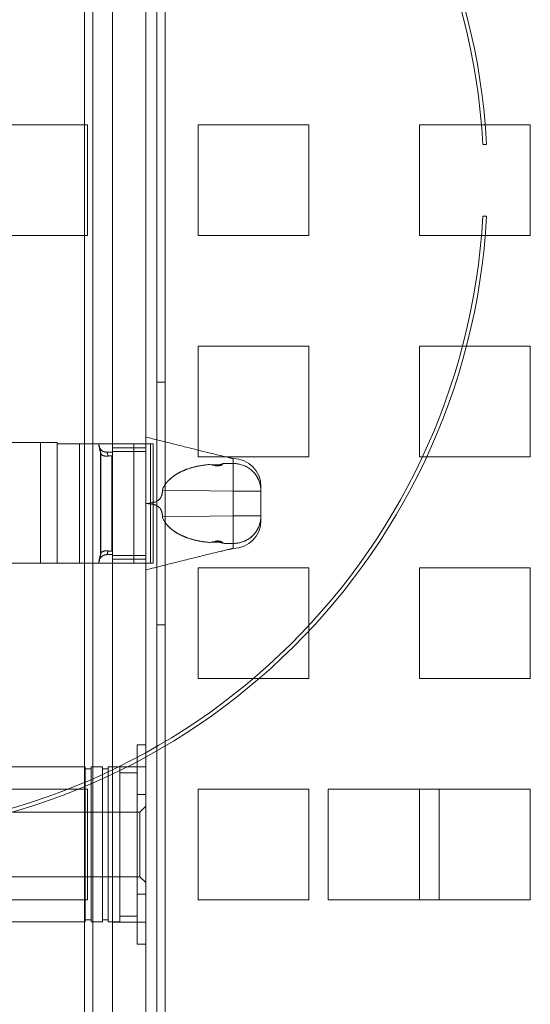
# Model space of a CAD drawing. Header units: inches. Extents: x 1 to 109, y 1 to 85.
# Tile 178 of 256: x 87.439 to 88.207, y 15.424 to 16.907. Entities that reach past the tile are written whole.
import ezdxf

# ---------------------------------------------------------------- set-up
doc = ezdxf.new("R2010")
doc.units = ezdxf.units.IN
doc.header["$MEASUREMENT"] = 0

msp = doc.modelspace()

# ---------------------------------------------------------------- linework, layer by layer
at = {"color": 7, "linetype": 'Continuous', "lineweight": 15, "ltscale": 5}
for p, q in [((87.5485, 15.3283), (87.5485, 21.5866)), ((87.5785, 15.3283), (87.5785, 21.5866)), ((87.6283, 15.3283), (87.6283, 21.5866)), ((87.645, 21.5899), (87.645, 14.4733)), ((87.6575, 21.5899), (87.6575, 14.4733)), ((87.5361, 18.852), (87.5361, 12.9726)), ((87.5785, 17.8733), (87.5785, 12.986)), ((87.6283, 17.8733), (87.6283, 12.986)), ((87.3741, 16.7483), (87.5408, 16.7483)), ((87.5408, 16.7483), (87.5408, 16.5816)), ((87.7075, 16.7483), (87.8741, 16.7483)), ((87.7075, 16.5816), (87.7075, 16.7483)), ((87.8741, 16.7483), (87.8741, 16.5816)), ((88.0408, 16.7483), (88.2075, 16.7483)), ((88.0408, 16.5816), (88.0408, 16.7483)), ((88.2075, 16.7483), (88.2075, 16.5816)), ((88.1358, 16.7189), (88.1417, 16.7189)), ((88.1417, 16.6106), (88.1358, 16.6106)), ((87.5408, 16.5816), (87.3741, 16.5816)), ((87.8741, 16.5816), (87.7075, 16.5816)), ((88.2075, 16.5816), (88.0408, 16.5816)), ((87.7075, 16.4149), (87.8741, 16.4149)), ((87.7075, 16.2483), (87.7075, 16.4149)), ((87.8741, 16.4149), (87.8741, 16.2483)), ((88.0408, 16.2483), (88.0408, 16.4149)), ((88.0408, 16.4149), (88.2075, 16.4149)), ((88.2075, 16.4149), (88.2075, 16.2483)), ((87.6575, 16.3608), (87.645, 16.3608)), ((87.645, 16.3608), (87.645, 15.9958)), ((87.6575, 15.9958), (87.6575, 16.3608)), ((87.47, 16.2699), (86.9908, 16.2699)), ((87.47, 16.2699), (87.47, 16.0883)), ((87.495, 16.2699), (87.47, 16.2699)), ((87.47, 16.2699), (87.495, 16.2699)), ((87.495, 16.0883), (87.495, 16.2699)), ((87.495, 16.2683), (87.5287, 16.2683)), ((87.495, 16.0883), (87.495, 16.2683)), ((87.5287, 16.2683), (87.495, 16.2683)), ((87.5287, 16.2683), (87.5287, 16.0883)), ((87.5287, 16.2683), (87.6104, 16.2683)), ((87.6104, 16.2683), (87.5287, 16.2683)), ((87.5575, 16.2683), (87.5575, 16.2679)), ((87.6354, 16.2683), (87.5575, 16.2683)), ((87.6283, 16.2622), (87.5783, 16.2622)), ((87.5783, 16.0943), (87.5783, 16.2622)), ((87.6104, 16.0883), (87.6104, 16.2683)), ((87.6104, 16.2683), (87.6396, 16.2683)), ((87.6104, 16.2683), (87.6396, 16.2683)), ((87.6283, 16.0943), (87.6283, 16.2622)), ((87.6354, 16.2683), (87.6354, 16.0883)), ((87.6396, 16.0883), (87.6396, 16.2683)), ((87.6396, 16.0883), (87.6396, 16.2683)), ((87.5605, 16.2542), (87.5605, 16.1024)), ((87.5605, 16.2542), (87.5605, 16.1024)), ((87.5607, 16.2551), (87.5607, 16.1014)), ((87.5783, 16.2554), (87.5699, 16.2554)), ((87.5772, 16.2501), (87.5783, 16.2502)), ((87.5783, 16.2502), (87.5772, 16.2501)), ((87.5772, 16.2501), (87.5772, 16.1064)), ((87.5783, 16.2502), (87.5783, 16.2554)), ((87.5783, 16.2502), (87.5783, 16.1064)), ((87.6283, 16.2566), (87.5785, 16.2566)), ((87.5785, 16.0999), (87.5785, 16.2566)), ((87.6283, 16.0999), (87.6283, 16.2566)), ((87.8741, 16.2483), (87.7075, 16.2483)), ((88.2075, 16.2483), (88.0408, 16.2483)), ((87.7331, 16.2363), (87.7248, 16.237)), ((87.7248, 16.237), (87.7331, 16.2351)), ((87.7331, 16.2363), (87.7248, 16.237)), ((87.7331, 16.2351), (87.7248, 16.237)), ((87.7331, 16.2363), (87.7331, 16.2351)), ((87.7602, 16.2384), (87.7602, 16.2458)), ((87.7602, 16.197), (87.7602, 16.2384)), ((87.7602, 16.197), (87.7602, 16.2384)), ((87.8019, 16.197), (87.8019, 16.2041)), ((87.6536, 16.1982), (87.7602, 16.197)), ((87.7602, 16.197), (87.8019, 16.197)), ((87.7602, 16.1595), (87.7602, 16.197)), ((87.8019, 16.197), (87.7602, 16.197)), ((87.8019, 16.1595), (87.8019, 16.197)), ((87.6283, 16.1783), (87.6283, 16.1782)), ((87.6283, 16.1782), (87.6304, 16.1783)), ((87.7602, 16.1595), (87.6536, 16.1584)), ((87.8019, 16.1595), (87.7602, 16.1595)), ((87.7602, 16.1595), (87.8019, 16.1595)), ((87.7602, 16.1181), (87.7602, 16.1595)), ((87.7602, 16.1181), (87.7602, 16.1595)), ((87.8019, 16.1524), (87.8019, 16.1595)), ((87.7331, 16.1214), (87.7248, 16.1195)), ((87.7248, 16.1195), (87.7331, 16.1214)), ((87.7248, 16.1195), (87.7331, 16.1202)), ((87.7331, 16.1202), (87.7248, 16.1195)), ((87.7331, 16.1214), (87.7331, 16.1202)), ((87.7602, 16.1181), (87.7602, 16.1108)), ((87.5699, 16.1012), (87.5783, 16.1012)), ((87.5772, 16.1064), (87.5783, 16.1064)), ((87.5783, 16.1064), (87.5772, 16.1064)), ((87.5783, 16.1064), (87.5783, 16.1012)), ((87.5785, 16.0999), (87.6283, 16.0999)), ((86.9908, 16.0883), (87.47, 16.0883)), ((87.495, 16.0883), (87.47, 16.0883)), ((87.495, 16.0883), (87.47, 16.0883)), ((87.5287, 16.0883), (87.495, 16.0883)), ((87.495, 16.0883), (87.5287, 16.0883)), ((87.6104, 16.0883), (87.5287, 16.0883)), ((87.5287, 16.0883), (87.6104, 16.0883)), ((87.5575, 16.0887), (87.5575, 16.0883)), ((87.6354, 16.0883), (87.5575, 16.0883)), ((87.5783, 16.0943), (87.6283, 16.0943)), ((87.6104, 16.0883), (87.6396, 16.0883)), ((87.6104, 16.0883), (87.6396, 16.0883)), ((87.7075, 15.9149), (87.7075, 16.0816)), ((87.7075, 16.0816), (87.8741, 16.0816)), ((87.8741, 16.0816), (87.8741, 15.9149)), ((88.0408, 16.0816), (88.2075, 16.0816)), ((88.0408, 15.9149), (88.0408, 16.0816)), ((88.2075, 16.0816), (88.2075, 15.9149)), ((87.645, 15.9958), (87.6575, 15.9958)), ((87.8741, 15.9149), (87.7075, 15.9149)), ((88.2075, 15.9149), (88.0408, 15.9149)), ((87.6153, 15.815), (87.6153, 15.74)), ((87.6153, 15.815), (87.6283, 15.815)), ((87.6283, 15.815), (87.6283, 15.74)), ((87.5373, 15.7816), (87.3726, 15.7816)), ((87.5373, 15.7816), (87.3726, 15.7816)), ((87.5373, 15.7816), (87.5373, 15.5483)), ((87.5373, 15.7816), (87.5373, 15.5483)), ((87.546, 15.7787), (87.5373, 15.7787)), ((87.546, 15.7787), (87.5373, 15.7787)), ((87.5373, 15.5512), (87.5373, 15.7787)), ((87.5373, 15.5512), (87.5373, 15.7787)), ((87.5633, 15.7816), (87.546, 15.7816)), ((87.5633, 15.7816), (87.546, 15.7816)), ((87.546, 15.5483), (87.546, 15.7816)), ((87.546, 15.5483), (87.546, 15.7816)), ((87.546, 15.5512), (87.546, 15.7787)), ((87.546, 15.5512), (87.546, 15.7787)), ((87.5633, 15.7816), (87.5633, 15.5483)), ((87.5633, 15.7816), (87.5633, 15.5483)), ((87.572, 15.7787), (87.5633, 15.7787)), ((87.572, 15.7787), (87.5633, 15.7787)), ((87.5633, 15.5512), (87.5633, 15.7787)), ((87.5633, 15.5512), (87.5633, 15.7787)), ((87.5893, 15.7816), (87.572, 15.7816)), ((87.5893, 15.7816), (87.572, 15.7816)), ((87.572, 15.5483), (87.572, 15.7816)), ((87.572, 15.5483), (87.572, 15.7816)), ((87.572, 15.5512), (87.572, 15.7787)), ((87.572, 15.5512), (87.572, 15.7787)), ((87.6283, 15.782), (87.5785, 15.782)), ((87.6283, 15.782), (87.5785, 15.782)), ((87.5785, 15.5479), (87.5785, 15.782)), ((87.5785, 15.5479), (87.5785, 15.782)), ((87.5893, 15.7816), (87.5893, 15.5483)), ((87.5893, 15.7816), (87.5893, 15.5483)), ((87.6153, 15.7729), (87.5893, 15.7729)), ((87.6153, 15.7729), (87.5893, 15.7729)), ((87.5893, 15.5569), (87.5893, 15.7729)), ((87.5893, 15.5569), (87.5893, 15.7729)), ((87.6153, 15.5569), (87.6153, 15.7729)), ((87.6153, 15.5569), (87.6153, 15.7729)), ((87.6283, 15.5479), (87.6283, 15.782)), ((87.6283, 15.5479), (87.6283, 15.782)), ((87.3741, 15.7483), (87.5408, 15.7483)), ((87.5408, 15.7483), (87.5408, 15.5816)), ((87.7075, 15.5816), (87.7075, 15.7483)), ((87.7075, 15.7483), (87.8741, 15.7483)), ((87.8741, 15.7483), (87.8741, 15.5816)), ((87.9033, 15.7481), (87.9033, 15.5814)), ((88.07, 15.7481), (87.9033, 15.7481)), ((88.0408, 15.7483), (88.2075, 15.7483)), ((88.0408, 15.5816), (88.0408, 15.7483)), ((88.07, 15.5814), (88.07, 15.7481)), ((88.2075, 15.7483), (88.2075, 15.5816)), ((87.6153, 15.5899), (87.6153, 15.74)), ((87.6283, 15.74), (87.6153, 15.74)), ((87.6283, 15.74), (87.6283, 15.5899)), ((87.6196, 15.7137), (87.3771, 15.7137)), ((87.6196, 15.7137), (87.3771, 15.7137)), ((87.6283, 15.7224), (87.6196, 15.7137)), ((87.6283, 15.7224), (87.6196, 15.7137)), ((87.6196, 15.7137), (87.6196, 15.6162)), ((87.6196, 15.7137), (87.6196, 15.6162)), ((87.6283, 15.7224), (87.6283, 15.6074)), ((87.6283, 15.7224), (87.6283, 15.6074)), ((87.3771, 15.6162), (87.6196, 15.6162)), ((87.3771, 15.6162), (87.6196, 15.6162)), ((87.6196, 15.6162), (87.6283, 15.6074)), ((87.6196, 15.6162), (87.6283, 15.6074)), ((87.5408, 15.5816), (87.3741, 15.5816)), ((87.6153, 15.5899), (87.6153, 15.5148)), ((87.6283, 15.5899), (87.6153, 15.5899)), ((87.6283, 15.5899), (87.6283, 15.5148)), ((87.8741, 15.5816), (87.7075, 15.5816)), ((87.9033, 15.5814), (88.07, 15.5814)), ((88.2075, 15.5816), (88.0408, 15.5816)), ((87.5373, 15.5512), (87.546, 15.5512)), ((87.5373, 15.5512), (87.546, 15.5512)), ((87.5633, 15.5512), (87.572, 15.5512)), ((87.5633, 15.5512), (87.572, 15.5512)), ((87.5893, 15.5569), (87.6153, 15.5569)), ((87.5893, 15.5569), (87.6153, 15.5569)), ((87.3726, 15.5483), (87.5373, 15.5483)), ((87.3726, 15.5483), (87.5373, 15.5483)), ((87.546, 15.5483), (87.5633, 15.5483)), ((87.546, 15.5483), (87.5633, 15.5483)), ((87.572, 15.5483), (87.5893, 15.5483)), ((87.572, 15.5483), (87.5893, 15.5483)), ((87.5785, 15.5479), (87.6283, 15.5479)), ((87.5785, 15.5479), (87.6283, 15.5479)), ((87.6283, 15.5148), (87.6153, 15.5148))]:
    msp.add_line(p, q, dxfattribs=at)
at = {"color": 7, "linetype": 'Continuous', "lineweight": 15, "ltscale": 25}
for centre, radius, start, end in [((87.1536, 16.6648), 0.9896, 3.1378, 176.8622), ((87.1536, 16.6648), 0.9896, 3.1378, 176.8622), ((87.1536, 16.6648), 0.9838, 3.1564, 176.8436), ((87.1536, 16.6648), 0.9838, 3.1564, 176.8436), ((87.1536, 16.6648), 0.9896, 183.1378, 356.8622), ((87.1536, 16.6648), 0.9896, 183.1378, 356.8622), ((87.1536, 16.6648), 0.9838, 183.1564, 356.8436), ((87.1536, 16.6648), 0.9838, 183.1564, 356.8436), ((87.7602, 16.2041), 0.0417, 0, 90), ((87.7602, 16.197), 0.0417, 0, 36.5546), ((87.7602, 16.197), 0.0417, 360, 36.5546), ((87.7602, 16.1595), 0.0417, 323.4454, 360), ((87.7602, 16.1595), 0.0417, 323.4454, 360), ((87.7602, 16.1524), 0.0417, 270, 0)]:
    msp.add_arc(centre, radius, start, end, dxfattribs=at)
at = {"color": 7, "linetype": 'Continuous', "lineweight": 15, "ltscale": 5}
for points, knots in [([(87.7602, 16.2458), (87.7601, 16.2458), (87.7598, 16.2459), (87.7592, 16.246), (87.7583, 16.2462), (87.7573, 16.2465), (87.756, 16.2468), (87.7546, 16.2472), (87.7525, 16.2477), (87.7497, 16.2483), (87.7463, 16.2491), (87.7408, 16.2504), (87.7332, 16.2522), (87.7211, 16.2551), (87.7064, 16.2587), (87.6883, 16.2633), (87.6691, 16.2682), (87.6487, 16.2732), (87.6351, 16.2766), (87.6283, 16.2783)], [0, 0, 0, 0, 0.00315, 0.007424, 0.013688, 0.021832, 0.031556, 0.042637, 0.054827, 0.079117, 0.104912, 0.131501, 0.204214, 0.277405, 0.407635, 0.537098, 0.69078, 0.844835, 1, 1, 1, 1]), ([(87.6283, 16.1783), (87.6283, 16.1798), (87.6283, 16.1827), (87.6283, 16.1871), (87.6283, 16.1915), (87.6283, 16.1958), (87.6283, 16.2002), (87.6283, 16.2046), (87.6283, 16.2089), (87.6283, 16.2134), (87.6283, 16.218), (87.6283, 16.2228), (87.6283, 16.2277), (87.6283, 16.2328), (87.6283, 16.2378), (87.6283, 16.2423), (87.6283, 16.2465), (87.6283, 16.2504), (87.6283, 16.2538), (87.6283, 16.2567), (87.6283, 16.2594), (87.6283, 16.2618), (87.6283, 16.2642), (87.6283, 16.2667), (87.6283, 16.269), (87.6283, 16.2712), (87.6283, 16.2733), (87.6283, 16.275), (87.6283, 16.2763), (87.6283, 16.2773), (87.6283, 16.2779), (87.6283, 16.2782), (87.6283, 16.2783), (87.6283, 16.2782), (87.6283, 16.2779), (87.6283, 16.2774), (87.6283, 16.2766), (87.6283, 16.2755), (87.6283, 16.274), (87.6283, 16.2721), (87.6283, 16.2698), (87.6283, 16.2674), (87.6283, 16.2649), (87.6283, 16.2621), (87.6283, 16.259), (87.6283, 16.2553), (87.6283, 16.2513), (87.6283, 16.2472), (87.6283, 16.243), (87.6283, 16.2388), (87.6283, 16.2347), (87.6283, 16.2309), (87.6283, 16.227), (87.6283, 16.2233), (87.6283, 16.219), (87.6283, 16.2143), (87.6283, 16.209), (87.6283, 16.2036), (87.6283, 16.1981), (87.6283, 16.1925), (87.6283, 16.1874), (87.6283, 16.1826), (87.6283, 16.1798), (87.6283, 16.1783)], [0, 0, 0, 0, 0.013878, 0.027844, 0.04181, 0.055964, 0.070118, 0.084464, 0.098811, 0.113251, 0.129874, 0.146509, 0.163132, 0.183391, 0.20365, 0.220691, 0.238894, 0.257098, 0.272186, 0.287275, 0.300868, 0.31446, 0.328134, 0.344757, 0.361391, 0.378014, 0.398273, 0.418532, 0.435573, 0.453776, 0.47198, 0.487068, 0.502157, 0.51575, 0.529343, 0.543016, 0.559639, 0.576273, 0.592896, 0.613155, 0.633415, 0.650455, 0.667078, 0.683712, 0.700336, 0.720595, 0.740854, 0.757894, 0.776098, 0.794301, 0.80939, 0.824478, 0.838071, 0.851664, 0.865337, 0.883079, 0.900835, 0.918577, 0.936639, 0.954715, 0.972777, 0.986388, 1, 1, 1, 1]), ([(87.5575, 16.2679), (87.5575, 16.2672), (87.5575, 16.266), (87.5579, 16.2648), (87.558, 16.2642)], [0, 0, 0, 0, 0.499995, 1, 1, 1, 1]), ([(87.5607, 16.2551), (87.5605, 16.2559), (87.5601, 16.2575), (87.5596, 16.2596), (87.5591, 16.2615), (87.5587, 16.2632), (87.5583, 16.2646), (87.558, 16.2658), (87.5578, 16.2667), (87.5576, 16.2674), (87.5575, 16.2678), (87.5575, 16.2679), (87.5575, 16.2678), (87.5576, 16.2674), (87.5578, 16.2667), (87.558, 16.2658), (87.5583, 16.2646), (87.5587, 16.2632), (87.5592, 16.2615), (87.5596, 16.2596), (87.5601, 16.2575), (87.5605, 16.2559), (87.5607, 16.2551)], [0, 0, 0, 0, 0.04995, 0.099701, 0.149406, 0.199218, 0.24929, 0.29954, 0.349561, 0.399505, 0.449527, 0.499782, 0.5502, 0.600391, 0.65051, 0.700714, 0.751158, 0.80113, 0.850849, 0.900465, 0.950132, 1, 1, 1, 1]), ([(87.558, 16.2642), (87.558, 16.2642), (87.558, 16.2642), (87.5581, 16.2638), (87.5583, 16.2633), (87.5585, 16.2624), (87.5588, 16.2613), (87.5591, 16.2599), (87.5595, 16.2583), (87.5599, 16.2565), (87.5603, 16.2549), (87.5606, 16.2539), (87.5606, 16.2536)], [0, 0, 0, 0, 0.107689, 0.214711, 0.321436, 0.428218, 0.535413, 0.643248, 0.750543, 0.857167, 0.963481, 1, 1, 1, 1]), ([(87.558, 16.2642), (87.558, 16.2642), (87.558, 16.2643), (87.5581, 16.264), (87.5582, 16.2635), (87.5584, 16.2628), (87.5586, 16.2618), (87.559, 16.2604), (87.5594, 16.2588), (87.5598, 16.2569), (87.5603, 16.2551), (87.5605, 16.254), (87.5606, 16.2536)], [0, 0, 0, 0, 0.095562, 0.193411, 0.293785, 0.396962, 0.503306, 0.612408, 0.723322, 0.836316, 0.951764, 1, 1, 1, 1]), ([(87.57, 16.2554), (87.5695, 16.2554), (87.5686, 16.2554), (87.5673, 16.2556), (87.5662, 16.2559), (87.565, 16.2564), (87.564, 16.2569), (87.563, 16.2575), (87.5622, 16.2581), (87.5615, 16.2587), (87.5607, 16.2594), (87.56, 16.2603), (87.5592, 16.2614), (87.5585, 16.2627), (87.5582, 16.2637), (87.558, 16.2642)], [0, 0, 0, 0, 0.087786, 0.169386, 0.244795, 0.314011, 0.39665, 0.468285, 0.528912, 0.58304, 0.646075, 0.719291, 0.802689, 0.896259, 1, 1, 1, 1]), ([(87.5717, 16.2497), (87.5713, 16.2497), (87.5705, 16.2496), (87.5693, 16.2495), (87.5681, 16.2496), (87.5669, 16.2497), (87.5658, 16.2499), (87.5647, 16.2502), (87.5637, 16.2506), (87.5629, 16.251), (87.5623, 16.2514), (87.5618, 16.2517), (87.5614, 16.2521), (87.5611, 16.2525), (87.5608, 16.2531), (87.5606, 16.2537), (87.5605, 16.2544), (87.5606, 16.2549), (87.5607, 16.2551)], [0, 0, 0, 0, 0.053669, 0.109429, 0.167525, 0.228173, 0.291562, 0.357858, 0.427207, 0.499736, 0.549757, 0.599733, 0.649674, 0.699595, 0.749508, 0.833092, 0.916589, 1, 1, 1, 1]), ([(87.5607, 16.2551), (87.5606, 16.2549), (87.5605, 16.2544), (87.5606, 16.2537), (87.5607, 16.2531), (87.5611, 16.2525), (87.5616, 16.252), (87.5622, 16.2514), (87.5627, 16.2511), (87.5631, 16.2509), (87.5634, 16.2507), (87.5637, 16.2506), (87.564, 16.2504), (87.5644, 16.2503), (87.5649, 16.2501), (87.5658, 16.2499), (87.5669, 16.2497), (87.5681, 16.2496), (87.5693, 16.2495), (87.5705, 16.2496), (87.5713, 16.2497), (87.5717, 16.2497)], [0, 0, 0, 0, 0.084566, 0.162831, 0.234795, 0.300461, 0.37821, 0.444787, 0.500211, 0.524765, 0.548958, 0.572791, 0.596271, 0.6194, 0.642185, 0.708492, 0.771885, 0.83253, 0.890615, 0.946358, 1, 1, 1, 1]), ([(87.5717, 16.2497), (87.5715, 16.2504), (87.5711, 16.2516), (87.5707, 16.253), (87.5704, 16.2541), (87.5702, 16.2548), (87.57, 16.2553), (87.57, 16.2554), (87.57, 16.2553), (87.5701, 16.2548), (87.5704, 16.2541), (87.5707, 16.253), (87.5711, 16.2516), (87.5715, 16.2504), (87.5717, 16.2497)], [0, 0, 0, 0, 0.087549, 0.173328, 0.257366, 0.339691, 0.420336, 0.499334, 0.578527, 0.659378, 0.741919, 0.826184, 0.912202, 1, 1, 1, 1]), ([(87.5772, 16.2501), (87.5767, 16.2501), (87.5758, 16.2501), (87.5744, 16.2501), (87.573, 16.2499), (87.5721, 16.2498), (87.5717, 16.2497)], [0, 0, 0, 0, 0.2447215, 0.4914655, 0.7446241, 1, 1, 1, 1]), ([(87.5717, 16.2497), (87.5721, 16.2498), (87.573, 16.2499), (87.5744, 16.25), (87.5758, 16.2501), (87.5767, 16.2501), (87.5772, 16.2501)], [0, 0, 0, 0, 0.24475, 0.491495, 0.744628, 1, 1, 1, 1]), ([(87.6536, 16.1982), (87.6537, 16.1986), (87.6538, 16.1996), (87.6543, 16.2011), (87.655, 16.2027), (87.6559, 16.2044), (87.657, 16.2061), (87.658, 16.2075), (87.6588, 16.2085), (87.6592, 16.209), (87.6596, 16.2095), (87.66, 16.21), (87.6604, 16.2105), (87.661, 16.2111), (87.6617, 16.2118), (87.6625, 16.2127), (87.6634, 16.2135), (87.6643, 16.2144), (87.6652, 16.2152), (87.6668, 16.2166), (87.669, 16.2185), (87.6721, 16.2207), (87.6747, 16.2223), (87.6765, 16.2234), (87.6777, 16.2241), (87.6789, 16.2247), (87.6801, 16.2254), (87.6814, 16.226), (87.6827, 16.2266), (87.6848, 16.2276), (87.6877, 16.2289), (87.6917, 16.2303), (87.6951, 16.2314), (87.6978, 16.2322), (87.6999, 16.2328), (87.702, 16.2333), (87.704, 16.2338), (87.7063, 16.2343), (87.7091, 16.2348), (87.7126, 16.2354), (87.7164, 16.236), (87.7205, 16.2366), (87.7233, 16.2369), (87.7248, 16.237)], [0, 0, 0, 0, 0.015134, 0.032356, 0.051917, 0.07261, 0.095621, 0.121018, 0.129749, 0.136868, 0.144071, 0.15136, 0.158736, 0.166199, 0.179742, 0.193567, 0.207676, 0.222072, 0.236757, 0.251732, 0.294964, 0.339736, 0.386087, 0.402059, 0.418215, 0.434557, 0.451086, 0.467805, 0.484713, 0.501814, 0.550243, 0.600519, 0.652674, 0.677923, 0.7036, 0.729709, 0.754744, 0.775114, 0.813902, 0.855786, 0.900766, 0.948841, 1, 1, 1, 1]), ([(87.7248, 16.237), (87.7231, 16.2368), (87.7198, 16.2365), (87.7151, 16.2358), (87.7115, 16.2353), (87.7088, 16.2348), (87.7069, 16.2344), (87.7051, 16.234), (87.7032, 16.2336), (87.7002, 16.2329), (87.6961, 16.2318), (87.6924, 16.2306), (87.6901, 16.2297), (87.6891, 16.2294), (87.6881, 16.229), (87.6871, 16.2286), (87.6861, 16.2281), (87.6851, 16.2277), (87.6832, 16.2269), (87.6804, 16.2255), (87.6768, 16.2236), (87.6741, 16.222), (87.6723, 16.2207), (87.6712, 16.22), (87.6702, 16.2193), (87.6691, 16.2185), (87.6681, 16.2177), (87.6672, 16.2169), (87.6657, 16.2157), (87.6638, 16.214), (87.6622, 16.2124), (87.6612, 16.2113), (87.6608, 16.2109), (87.6605, 16.2105), (87.6601, 16.21), (87.6597, 16.2096), (87.6593, 16.2092), (87.659, 16.2087), (87.6583, 16.2078), (87.6572, 16.2064), (87.656, 16.2045), (87.6551, 16.2028), (87.6543, 16.2012), (87.6538, 16.1996), (87.6537, 16.1986), (87.6536, 16.1982)], [0, 0, 0, 0, 0.059259, 0.114665, 0.166205, 0.189162, 0.211261, 0.232501, 0.254287, 0.280516, 0.344186, 0.405186, 0.41852, 0.431722, 0.444793, 0.457734, 0.470545, 0.483227, 0.495781, 0.546282, 0.595112, 0.642307, 0.657839, 0.673191, 0.688365, 0.703363, 0.718185, 0.732834, 0.747311, 0.784911, 0.820667, 0.827478, 0.83422, 0.840893, 0.847497, 0.854034, 0.860502, 0.866904, 0.873239, 0.900795, 0.925629, 0.94782, 0.967484, 0.984793, 1, 1, 1, 1]), ([(87.7448, 16.2383), (87.7446, 16.2382), (87.7442, 16.2379), (87.7434, 16.2376), (87.7424, 16.2372), (87.7413, 16.2369), (87.74, 16.2366), (87.7386, 16.2364), (87.7372, 16.2363), (87.7357, 16.2362), (87.7343, 16.2363), (87.7335, 16.2363), (87.7331, 16.2363)], [0, 0, 0, 0, 0.104898, 0.210123, 0.315017, 0.420101, 0.525529, 0.630563, 0.731249, 0.8323, 0.932958, 1, 1, 1, 1]), ([(87.7331, 16.2351), (87.7337, 16.235), (87.7349, 16.2348), (87.7367, 16.2347), (87.7384, 16.2348), (87.74, 16.2352), (87.7414, 16.2356), (87.7427, 16.2363), (87.744, 16.2372), (87.7445, 16.2379), (87.7448, 16.2383)], [0, 0, 0, 0, 0.115636, 0.231241, 0.346771, 0.462365, 0.579427, 0.696563, 0.848232, 1, 1, 1, 1]), ([(87.7448, 16.2383), (87.7446, 16.2382), (87.7442, 16.2379), (87.7434, 16.2376), (87.7424, 16.2372), (87.7413, 16.2369), (87.74, 16.2366), (87.7386, 16.2364), (87.7372, 16.2363), (87.7357, 16.2362), (87.7343, 16.2363), (87.7335, 16.2363), (87.7331, 16.2363)], [0, 0, 0, 0, 0.104898, 0.210123, 0.315017, 0.420101, 0.525529, 0.630563, 0.731249, 0.8323, 0.932958, 1, 1, 1, 1]), ([(87.7448, 16.2383), (87.7446, 16.238), (87.7442, 16.2375), (87.7434, 16.2368), (87.7424, 16.2361), (87.7411, 16.2355), (87.7396, 16.2351), (87.7382, 16.2348), (87.7368, 16.2347), (87.7356, 16.2348), (87.7343, 16.2349), (87.7335, 16.2351), (87.7331, 16.2351)], [0, 0, 0, 0, 0.105786, 0.211837, 0.317538, 0.450143, 0.582621, 0.671621, 0.760979, 0.849924, 0.924958, 1, 1, 1, 1]), ([(87.7602, 16.2384), (87.7577, 16.2384), (87.7526, 16.2385), (87.7474, 16.2383), (87.7448, 16.2383)], [0, 0, 0, 0, 0.4998546, 1, 1, 1, 1]), ([(87.7602, 16.2384), (87.7577, 16.2384), (87.7526, 16.2385), (87.7474, 16.2383), (87.7448, 16.2383)], [0, 0, 0, 0, 0.499855, 1, 1, 1, 1]), ([(87.7937, 16.2218), (87.793, 16.2227), (87.7916, 16.2246), (87.7891, 16.2271), (87.7865, 16.2294), (87.7836, 16.2315), (87.7807, 16.2332), (87.7776, 16.2348), (87.7743, 16.2361), (87.7712, 16.237), (87.7683, 16.2377), (87.7657, 16.2381), (87.763, 16.2384), (87.7611, 16.2384), (87.7602, 16.2384)], [0, 0, 0, 0, 0.089865, 0.180384, 0.272982, 0.366303, 0.453847, 0.542005, 0.632103, 0.722872, 0.791551, 0.860754, 0.929956, 1, 1, 1, 1]), ([(87.7937, 16.2218), (87.793, 16.2227), (87.7916, 16.2246), (87.7891, 16.2271), (87.7865, 16.2294), (87.7836, 16.2315), (87.7807, 16.2332), (87.7776, 16.2348), (87.7743, 16.2361), (87.7712, 16.237), (87.7683, 16.2377), (87.7657, 16.2381), (87.763, 16.2384), (87.7611, 16.2384), (87.7602, 16.2384)], [0, 0, 0, 0, 0.089865, 0.180384, 0.272982, 0.366303, 0.453847, 0.542005, 0.632103, 0.722872, 0.791551, 0.860754, 0.929956, 1, 1, 1, 1]), ([(87.7937, 16.2218), (87.7944, 16.2209), (87.7957, 16.219), (87.7974, 16.216), (87.7988, 16.2129), (87.8, 16.2097), (87.8008, 16.2066), (87.8014, 16.2035), (87.8018, 16.2004), (87.8019, 16.1982), (87.8019, 16.1971), (87.8019, 16.197)], [0, 0, 0, 0, 0.126391, 0.253644, 0.383567, 0.514393, 0.63164, 0.749525, 0.869363, 0.989859, 1, 1, 1, 1]), ([(87.8019, 16.197), (87.8019, 16.1971), (87.8019, 16.1981), (87.8018, 16.2003), (87.8014, 16.2035), (87.8008, 16.2068), (87.7998, 16.2101), (87.7987, 16.213), (87.7976, 16.2156), (87.7964, 16.2177), (87.7951, 16.2198), (87.7942, 16.2212), (87.7937, 16.2218)], [0, 0, 0, 0, 0.010141, 0.120138, 0.247382, 0.375423, 0.506003, 0.637479, 0.727338, 0.817497, 0.908588, 1, 1, 1, 1]), ([(87.8019, 16.2041), (87.8019, 16.2041), (87.8019, 16.2041), (87.8019, 16.204), (87.8019, 16.2039), (87.8019, 16.2038), (87.8019, 16.2035), (87.8019, 16.2033), (87.8019, 16.203), (87.8019, 16.2028), (87.8019, 16.2025), (87.8019, 16.2021), (87.8019, 16.2013), (87.8019, 16.2001), (87.8019, 16.1987), (87.8019, 16.1976), (87.8019, 16.197)], [0, 0, 0, 0, 0.04264, 0.093569, 0.152792, 0.22032, 0.291957, 0.342958, 0.389267, 0.43088, 0.467794, 0.500008, 0.625041, 0.750061, 0.875052, 1, 1, 1, 1]), ([(87.6536, 16.1982), (87.6536, 16.1977), (87.6535, 16.1968), (87.6534, 16.1956), (87.6533, 16.1944), (87.6531, 16.1933), (87.6529, 16.1922), (87.6527, 16.1913), (87.6524, 16.1904), (87.652, 16.1891), (87.6513, 16.1875), (87.6503, 16.186), (87.6494, 16.1849), (87.6487, 16.1841), (87.6479, 16.1834), (87.6468, 16.1826), (87.6453, 16.1817), (87.6434, 16.1808), (87.6417, 16.1802), (87.6404, 16.1798), (87.6397, 16.1797), (87.6393, 16.1796), (87.6392, 16.1795), (87.6391, 16.1795), (87.639, 16.1795), (87.639, 16.1795), (87.639, 16.1795), (87.639, 16.1795), (87.639, 16.1795), (87.639, 16.1795), (87.639, 16.1795), (87.639, 16.1795), (87.6389, 16.1795), (87.6387, 16.1794), (87.6383, 16.1794), (87.6376, 16.1793), (87.6366, 16.1791), (87.6354, 16.179), (87.634, 16.1788), (87.6323, 16.1785), (87.631, 16.1784), (87.6304, 16.1783)], [0, 0, 0, 0, 0.038735, 0.075342, 0.109807, 0.14212, 0.172279, 0.200289, 0.226164, 0.249926, 0.314042, 0.376006, 0.406667, 0.437353, 0.468256, 0.499567, 0.555141, 0.614963, 0.679544, 0.713755, 0.731359, 0.740288, 0.744785, 0.747041, 0.748171, 0.748736, 0.749019, 0.749161, 0.749232, 0.749267, 0.749285, 0.749302, 0.749927, 0.754583, 0.767291, 0.787435, 0.815023, 0.850066, 0.892573, 0.94255, 1, 1, 1, 1]), ([(87.6536, 16.1982), (87.6536, 16.1977), (87.6535, 16.1967), (87.6534, 16.1953), (87.6532, 16.194), (87.653, 16.1927), (87.6527, 16.1916), (87.6525, 16.1905), (87.652, 16.1892), (87.6513, 16.1875), (87.6503, 16.1859), (87.6494, 16.1848), (87.6487, 16.1841), (87.6478, 16.1834), (87.6467, 16.1826), (87.6453, 16.1817), (87.6434, 16.1808), (87.6416, 16.1802), (87.6403, 16.1798), (87.6397, 16.1797), (87.6393, 16.1796), (87.6391, 16.1795), (87.639, 16.1795), (87.639, 16.1795), (87.639, 16.1795), (87.639, 16.1795), (87.639, 16.1795), (87.639, 16.1795), (87.6389, 16.1795), (87.6389, 16.1795), (87.6389, 16.1795), (87.6388, 16.1795), (87.6386, 16.1794), (87.6382, 16.1794), (87.6375, 16.1793), (87.6366, 16.1791), (87.6354, 16.179), (87.6339, 16.1788), (87.6322, 16.1785), (87.631, 16.1784), (87.6304, 16.1783)], [0, 0, 0, 0, 0.043151, 0.083719, 0.121768, 0.157367, 0.190592, 0.221528, 0.250269, 0.314555, 0.376437, 0.407062, 0.437763, 0.468761, 0.500271, 0.556036, 0.615942, 0.680553, 0.714774, 0.732384, 0.741317, 0.745815, 0.748072, 0.749203, 0.749768, 0.750052, 0.750193, 0.750264, 0.750299, 0.750317, 0.750335, 0.752488, 0.759073, 0.769687, 0.790109, 0.817704, 0.852482, 0.894451, 0.943623, 1, 1, 1, 1]), ([(87.6304, 16.1783), (87.63, 16.1783), (87.6293, 16.1783), (87.6287, 16.1783), (87.6283, 16.1783)], [0, 0, 0, 0, 0.499982, 1, 1, 1, 1]), ([(87.6283, 16.1782), (87.6287, 16.1782), (87.6293, 16.1782), (87.63, 16.1783), (87.6304, 16.1783)], [0, 0, 0, 0, 0.500018, 1, 1, 1, 1]), ([(87.6283, 16.1783), (87.6287, 16.1783), (87.6293, 16.1783), (87.63, 16.1783), (87.6304, 16.1783)], [0, 0, 0, 0, 0.500018, 1, 1, 1, 1]), ([(87.6283, 16.1782), (87.6283, 16.1767), (87.6283, 16.1738), (87.6283, 16.1695), (87.6283, 16.1651), (87.6283, 16.1607), (87.6283, 16.1563), (87.6283, 16.152), (87.6283, 16.1476), (87.6283, 16.1432), (87.6283, 16.1385), (87.6283, 16.1338), (87.6283, 16.1288), (87.6283, 16.1237), (87.6283, 16.1188), (87.6283, 16.1142), (87.6283, 16.11), (87.6283, 16.1062), (87.6283, 16.1028), (87.6283, 16.0998), (87.6283, 16.0972), (87.6283, 16.0947), (87.6283, 16.0922), (87.6283, 16.0896), (87.6283, 16.0873), (87.6283, 16.0853), (87.6283, 16.0837), (87.6283, 16.0824), (87.6283, 16.0812), (87.6283, 16.0802), (87.6283, 16.0794), (87.6283, 16.0787), (87.6283, 16.0783), (87.6283, 16.0782), (87.6283, 16.0785), (87.6283, 16.0791), (87.6283, 16.08), (87.6283, 16.0812), (87.6283, 16.0828), (87.6283, 16.0846), (87.6283, 16.0867), (87.6283, 16.0892), (87.6283, 16.0919), (87.6283, 16.0948), (87.6283, 16.0977), (87.6283, 16.1005), (87.6283, 16.1033), (87.6283, 16.1062), (87.6283, 16.1095), (87.6283, 16.1132), (87.6283, 16.1172), (87.6283, 16.1217), (87.6283, 16.1268), (87.6283, 16.132), (87.6283, 16.1371), (87.6283, 16.142), (87.6283, 16.1469), (87.6283, 16.1522), (87.6283, 16.1581), (87.6283, 16.164), (87.6283, 16.1693), (87.6283, 16.1739), (87.6283, 16.1768), (87.6283, 16.1782)], [0, 0, 0, 0, 0.013878, 0.027844, 0.04181, 0.055964, 0.070118, 0.084464, 0.098811, 0.113251, 0.129874, 0.146509, 0.163132, 0.183391, 0.20365, 0.220691, 0.238894, 0.257098, 0.272186, 0.287275, 0.300868, 0.31446, 0.328134, 0.346337, 0.364541, 0.379629, 0.394718, 0.408311, 0.421903, 0.435577, 0.4522, 0.468834, 0.485457, 0.505716, 0.525975, 0.543016, 0.560758, 0.578514, 0.596256, 0.614318, 0.632394, 0.650455, 0.668659, 0.686862, 0.701951, 0.717039, 0.730632, 0.744225, 0.757898, 0.774521, 0.791156, 0.807779, 0.828038, 0.848297, 0.865337, 0.88196, 0.898595, 0.915218, 0.935477, 0.955736, 0.972777, 0.986388, 1, 1, 1, 1]), ([(87.6304, 16.1783), (87.6311, 16.1782), (87.6324, 16.178), (87.6341, 16.1778), (87.6356, 16.1775), (87.6368, 16.1774), (87.6377, 16.1772), (87.6383, 16.1772), (87.6386, 16.1771), (87.6387, 16.1771), (87.6388, 16.1771), (87.6389, 16.1771), (87.6393, 16.177), (87.6402, 16.1768), (87.6416, 16.1763), (87.6431, 16.1758), (87.6445, 16.1752), (87.6458, 16.1746), (87.6472, 16.1737), (87.6487, 16.1725), (87.6498, 16.1712), (87.6506, 16.1702), (87.651, 16.1694), (87.6515, 16.1686), (87.6518, 16.1678), (87.6521, 16.1671), (87.6523, 16.1665), (87.6525, 16.166), (87.6526, 16.1655), (87.6527, 16.165), (87.6528, 16.1645), (87.653, 16.1639), (87.6531, 16.1633), (87.6532, 16.1627), (87.6533, 16.1619), (87.6534, 16.1609), (87.6535, 16.1597), (87.6536, 16.1589), (87.6536, 16.1584)], [0, 0, 0, 0, 0.060353, 0.11243, 0.15623, 0.191763, 0.216203, 0.234258, 0.238615, 0.242342, 0.24544, 0.247909, 0.249748, 0.28574, 0.327348, 0.374685, 0.418791, 0.460351, 0.499579, 0.561837, 0.623327, 0.648071, 0.673029, 0.698295, 0.723957, 0.750101, 0.763524, 0.777564, 0.79223, 0.807527, 0.823458, 0.840028, 0.85724, 0.875094, 0.895855, 0.923636, 0.958377, 1, 1, 1, 1]), ([(87.6304, 16.1783), (87.631, 16.1782), (87.6323, 16.178), (87.6341, 16.1778), (87.6355, 16.1776), (87.6367, 16.1774), (87.6376, 16.1773), (87.6382, 16.1772), (87.6385, 16.1771), (87.6386, 16.1771), (87.6388, 16.1771), (87.6389, 16.1771), (87.6393, 16.177), (87.6402, 16.1768), (87.6416, 16.1763), (87.6431, 16.1758), (87.6445, 16.1752), (87.6458, 16.1746), (87.6472, 16.1737), (87.6487, 16.1725), (87.6498, 16.1712), (87.6506, 16.1702), (87.651, 16.1694), (87.6515, 16.1686), (87.6518, 16.1678), (87.6522, 16.1669), (87.6525, 16.1659), (87.6528, 16.1647), (87.6531, 16.1635), (87.6532, 16.1623), (87.6534, 16.1611), (87.6535, 16.1598), (87.6536, 16.1589), (87.6536, 16.1584)], [0, 0, 0, 0, 0.058774, 0.109782, 0.153028, 0.188525, 0.213361, 0.232211, 0.2369, 0.240999, 0.244507, 0.247426, 0.249754, 0.286317, 0.327915, 0.374686, 0.418696, 0.460249, 0.49958, 0.561919, 0.623259, 0.647932, 0.672842, 0.698101, 0.723818, 0.7501, 0.78241, 0.817372, 0.855126, 0.888637, 0.919991, 0.957087, 1, 1, 1, 1]), ([(87.7248, 16.1195), (87.7231, 16.1197), (87.7198, 16.1201), (87.7151, 16.1207), (87.7115, 16.1213), (87.7088, 16.1218), (87.7069, 16.1221), (87.7051, 16.1225), (87.7032, 16.1229), (87.7002, 16.1237), (87.6961, 16.1248), (87.6924, 16.126), (87.6901, 16.1268), (87.6891, 16.1272), (87.6881, 16.1276), (87.6871, 16.128), (87.6861, 16.1284), (87.6851, 16.1288), (87.6832, 16.1297), (87.6804, 16.131), (87.6768, 16.133), (87.6741, 16.1346), (87.6723, 16.1358), (87.6712, 16.1365), (87.6702, 16.1373), (87.6691, 16.1381), (87.6681, 16.1388), (87.6672, 16.1396), (87.6657, 16.1408), (87.6638, 16.1425), (87.6622, 16.1441), (87.6612, 16.1452), (87.6608, 16.1456), (87.6605, 16.1461), (87.6601, 16.1465), (87.6597, 16.1469), (87.6593, 16.1474), (87.659, 16.1478), (87.6583, 16.1487), (87.6572, 16.1501), (87.656, 16.152), (87.6551, 16.1537), (87.6543, 16.1554), (87.6538, 16.1569), (87.6537, 16.1579), (87.6536, 16.1584)], [0, 0, 0, 0, 0.059274, 0.114687, 0.166226, 0.18918, 0.211274, 0.232508, 0.254287, 0.280517, 0.344187, 0.405187, 0.418521, 0.431723, 0.444794, 0.457734, 0.470545, 0.483227, 0.495781, 0.546282, 0.595112, 0.642306, 0.657839, 0.673191, 0.688365, 0.703363, 0.718185, 0.732834, 0.747311, 0.784911, 0.820668, 0.827479, 0.834221, 0.840894, 0.847498, 0.854034, 0.860503, 0.866904, 0.873239, 0.900795, 0.92563, 0.947822, 0.967486, 0.984794, 1, 1, 1, 1]), ([(87.6536, 16.1584), (87.6537, 16.1579), (87.6538, 16.1569), (87.6543, 16.1554), (87.655, 16.1538), (87.6559, 16.1521), (87.657, 16.1504), (87.658, 16.149), (87.6588, 16.1481), (87.6592, 16.1476), (87.6596, 16.1471), (87.66, 16.1466), (87.6604, 16.1461), (87.661, 16.1455), (87.6617, 16.1447), (87.6625, 16.1439), (87.6634, 16.143), (87.6643, 16.1421), (87.6652, 16.1413), (87.6668, 16.1399), (87.669, 16.1381), (87.6721, 16.1359), (87.6747, 16.1342), (87.6765, 16.1331), (87.6777, 16.1325), (87.6789, 16.1318), (87.6801, 16.1312), (87.6814, 16.1305), (87.6827, 16.1299), (87.6848, 16.129), (87.6877, 16.1277), (87.6917, 16.1262), (87.6951, 16.1251), (87.6978, 16.1243), (87.6999, 16.1238), (87.702, 16.1232), (87.704, 16.1228), (87.7063, 16.1223), (87.7091, 16.1217), (87.7126, 16.1211), (87.7164, 16.1205), (87.7205, 16.12), (87.7233, 16.1197), (87.7248, 16.1195)], [0, 0, 0, 0, 0.0151371, 0.0323599, 0.0519208, 0.0726124, 0.0956223, 0.1210183, 0.1297496, 0.1368686, 0.1440726, 0.1513623, 0.1587381, 0.1662008, 0.1797444, 0.1935694, 0.2076783, 0.2220737, 0.2367577, 0.2517325, 0.2949634, 0.3397352, 0.3860865, 0.402058, 0.4182141, 0.4345563, 0.451086, 0.4678045, 0.4847133, 0.5018138, 0.550245, 0.6005225, 0.6526772, 0.6779257, 0.703602, 0.7297096, 0.7547504, 0.7751472, 0.8139673, 0.8558637, 0.9008371, 0.9488858, 1, 1, 1, 1]), ([(87.8019, 16.1595), (87.8019, 16.1594), (87.8019, 16.1583), (87.8018, 16.1562), (87.8014, 16.1531), (87.8008, 16.15), (87.8, 16.1469), (87.7989, 16.1438), (87.7974, 16.1407), (87.7957, 16.1376), (87.7944, 16.1357), (87.7937, 16.1347)], [0, 0, 0, 0, 0.0101411, 0.1274141, 0.2452991, 0.365115, 0.4856072, 0.6120344, 0.7392875, 0.8691788, 1, 1, 1, 1]), ([(87.8019, 16.1595), (87.8019, 16.1594), (87.8019, 16.1583), (87.8018, 16.1562), (87.8014, 16.1531), (87.8008, 16.15), (87.8, 16.1469), (87.7989, 16.1438), (87.7974, 16.1407), (87.7957, 16.1376), (87.7944, 16.1357), (87.7937, 16.1347)], [0, 0, 0, 0, 0.0101411, 0.1274141, 0.2452991, 0.365115, 0.4856072, 0.6120344, 0.7392875, 0.8691788, 1, 1, 1, 1]), ([(87.8019, 16.1595), (87.8019, 16.1593), (87.8019, 16.1589), (87.8019, 16.1583), (87.8019, 16.1576), (87.8019, 16.1568), (87.8019, 16.1561), (87.8019, 16.1556), (87.8019, 16.1552), (87.8019, 16.1548), (87.8019, 16.1545), (87.8019, 16.154), (87.8019, 16.1534), (87.8019, 16.1528), (87.8019, 16.1525), (87.8019, 16.1525), (87.8019, 16.1524)], [0, 0, 0, 0, 0.0426398, 0.0935686, 0.1527923, 0.2203198, 0.2919574, 0.3429582, 0.3892669, 0.43088, 0.4677943, 0.5000076, 0.6250414, 0.7500609, 0.8750518, 1, 1, 1, 1]), ([(87.7937, 16.1347), (87.793, 16.1338), (87.7916, 16.132), (87.7891, 16.1295), (87.7865, 16.1272), (87.7836, 16.1251), (87.7807, 16.1233), (87.7776, 16.1218), (87.7743, 16.1205), (87.7712, 16.1195), (87.7683, 16.1189), (87.7657, 16.1185), (87.763, 16.1182), (87.7611, 16.1182), (87.7602, 16.1181)], [0, 0, 0, 0, 0.089865, 0.180384, 0.272982, 0.366303, 0.453847, 0.542005, 0.632103, 0.722872, 0.791551, 0.860754, 0.929956, 1, 1, 1, 1]), ([(87.7602, 16.1181), (87.7614, 16.1182), (87.7636, 16.1182), (87.7671, 16.1186), (87.7705, 16.1193), (87.7738, 16.1203), (87.777, 16.1215), (87.7801, 16.123), (87.7831, 16.1247), (87.7857, 16.1266), (87.788, 16.1285), (87.7901, 16.1304), (87.792, 16.1325), (87.7931, 16.134), (87.7937, 16.1347)], [0, 0, 0, 0, 0.086938, 0.174481, 0.263931, 0.354039, 0.440977, 0.528518, 0.617957, 0.708049, 0.780342, 0.853238, 0.926135, 1, 1, 1, 1]), ([(87.7331, 16.1214), (87.7337, 16.1215), (87.7349, 16.1217), (87.7367, 16.1218), (87.7384, 16.1217), (87.74, 16.1214), (87.7414, 16.1209), (87.7427, 16.1202), (87.744, 16.1193), (87.7445, 16.1186), (87.7448, 16.1183)], [0, 0, 0, 0, 0.115636, 0.231241, 0.346771, 0.462365, 0.579427, 0.696563, 0.848232, 1, 1, 1, 1]), ([(87.7448, 16.1183), (87.7446, 16.1185), (87.7442, 16.119), (87.7434, 16.1197), (87.7424, 16.1204), (87.7411, 16.121), (87.7396, 16.1215), (87.7382, 16.1217), (87.7368, 16.1218), (87.7356, 16.1218), (87.7343, 16.1216), (87.7335, 16.1215), (87.7331, 16.1214)], [0, 0, 0, 0, 0.105786, 0.211837, 0.317538, 0.450143, 0.582621, 0.671621, 0.760979, 0.849924, 0.924958, 1, 1, 1, 1]), ([(87.7331, 16.1202), (87.7339, 16.1202), (87.7353, 16.1203), (87.7374, 16.1202), (87.7393, 16.12), (87.7411, 16.1197), (87.7426, 16.1192), (87.7439, 16.1188), (87.7445, 16.1184), (87.7448, 16.1183)], [0, 0, 0, 0, 0.140527, 0.281065, 0.421326, 0.561638, 0.707351, 0.85309, 1, 1, 1, 1]), ([(87.7448, 16.1183), (87.7446, 16.1184), (87.7442, 16.1186), (87.7434, 16.119), (87.7424, 16.1193), (87.7413, 16.1196), (87.74, 16.1199), (87.7386, 16.1201), (87.7372, 16.1202), (87.7357, 16.1203), (87.7343, 16.1203), (87.7335, 16.1202), (87.7331, 16.1202)], [0, 0, 0, 0, 0.104898, 0.210123, 0.315017, 0.420101, 0.525529, 0.630563, 0.731249, 0.8323, 0.932958, 1, 1, 1, 1]), ([(87.7448, 16.1183), (87.7474, 16.1182), (87.7526, 16.1181), (87.7577, 16.1181), (87.7602, 16.1181)], [0, 0, 0, 0, 0.499868, 1, 1, 1, 1]), ([(87.7448, 16.1183), (87.7474, 16.1182), (87.7526, 16.1181), (87.7577, 16.1181), (87.7602, 16.1181)], [0, 0, 0, 0, 0.499868, 1, 1, 1, 1]), ([(87.5607, 16.1014), (87.5605, 16.1006), (87.5601, 16.099), (87.5596, 16.0969), (87.5591, 16.095), (87.5587, 16.0933), (87.5583, 16.0919), (87.558, 16.0907), (87.5578, 16.0898), (87.5576, 16.0892), (87.5575, 16.0888), (87.5575, 16.0886), (87.5575, 16.0888), (87.5576, 16.0892), (87.5578, 16.0898), (87.558, 16.0907), (87.5583, 16.0919), (87.5587, 16.0933), (87.5592, 16.095), (87.5596, 16.0969), (87.5601, 16.099), (87.5605, 16.1006), (87.5607, 16.1014)], [0, 0, 0, 0, 0.049951, 0.099703, 0.14941, 0.199224, 0.249297, 0.299586, 0.349645, 0.399627, 0.449688, 0.499981, 0.550365, 0.600521, 0.650606, 0.700773, 0.751179, 0.801136, 0.850845, 0.900458, 0.950125, 1, 1, 1, 1]), ([(87.5606, 16.1029), (87.5606, 16.1027), (87.5603, 16.1017), (87.5599, 16.1001), (87.5595, 16.0982), (87.5591, 16.0966), (87.5588, 16.0953), (87.5585, 16.0942), (87.5583, 16.0933), (87.5581, 16.0927), (87.558, 16.0923), (87.558, 16.0923), (87.558, 16.0923)], [0, 0, 0, 0, 0.03643, 0.142856, 0.250042, 0.357589, 0.464519, 0.571115, 0.677725, 0.784704, 0.892381, 1, 1, 1, 1]), ([(87.5606, 16.1029), (87.5605, 16.1026), (87.5603, 16.1014), (87.5598, 16.0996), (87.5594, 16.0977), (87.559, 16.0961), (87.5586, 16.0948), (87.5584, 16.0938), (87.5582, 16.093), (87.5581, 16.0925), (87.558, 16.0923), (87.558, 16.0923), (87.558, 16.0923)], [0, 0, 0, 0, 0.049069, 0.165017, 0.278002, 0.388432, 0.49666, 0.603, 0.706775, 0.807335, 0.904986, 1, 1, 1, 1]), ([(87.558, 16.0923), (87.5582, 16.0928), (87.5585, 16.0938), (87.5592, 16.0952), (87.56, 16.0963), (87.5607, 16.0971), (87.5615, 16.0979), (87.5622, 16.0985), (87.563, 16.0991), (87.564, 16.0997), (87.565, 16.1002), (87.5662, 16.1006), (87.5673, 16.1009), (87.5686, 16.1011), (87.5695, 16.1012), (87.57, 16.1012)], [0, 0, 0, 0, 0.10374, 0.197311, 0.280708, 0.353924, 0.416959, 0.471087, 0.531714, 0.603349, 0.685988, 0.755205, 0.830613, 0.912213, 1, 1, 1, 1]), ([(87.5607, 16.1014), (87.5606, 16.1017), (87.5605, 16.1022), (87.5606, 16.1029), (87.5608, 16.1035), (87.5612, 16.1041), (87.5616, 16.1047), (87.5622, 16.1051), (87.5627, 16.1055), (87.5632, 16.1057), (87.5635, 16.1059), (87.5639, 16.1061), (87.5643, 16.1062), (87.5649, 16.1064), (87.5658, 16.1066), (87.5669, 16.1069), (87.5681, 16.107), (87.5693, 16.107), (87.5705, 16.107), (87.5713, 16.1069), (87.5717, 16.1068)], [0, 0, 0, 0, 0.083512, 0.166871, 0.250079, 0.31983, 0.384755, 0.444869, 0.500193, 0.529613, 0.558512, 0.586898, 0.614777, 0.642158, 0.708464, 0.771857, 0.832505, 0.890595, 0.946346, 1, 1, 1, 1]), ([(87.5607, 16.1014), (87.5606, 16.1017), (87.5605, 16.1022), (87.5606, 16.1029), (87.5608, 16.1035), (87.5611, 16.104), (87.5614, 16.1044), (87.5618, 16.1048), (87.5623, 16.1052), (87.5629, 16.1056), (87.5637, 16.106), (87.5647, 16.1064), (87.5658, 16.1066), (87.5669, 16.1069), (87.5681, 16.107), (87.5693, 16.107), (87.5705, 16.107), (87.5713, 16.1069), (87.5717, 16.1068)], [0, 0, 0, 0, 0.083271, 0.16663, 0.25008, 0.299858, 0.34975, 0.399769, 0.449928, 0.500242, 0.572774, 0.642126, 0.708425, 0.771817, 0.832467, 0.890566, 0.946329, 1, 1, 1, 1]), ([(87.57, 16.1012), (87.57, 16.1012), (87.57, 16.1013), (87.5702, 16.1017), (87.5704, 16.1025), (87.5707, 16.1036), (87.5711, 16.105), (87.5715, 16.1062), (87.5717, 16.1068)], [0, 0, 0, 0, 0.1582, 0.319701, 0.48457, 0.652871, 0.824662, 1, 1, 1, 1]), ([(87.5717, 16.1068), (87.5715, 16.1062), (87.5711, 16.105), (87.5707, 16.1036), (87.5704, 16.1025), (87.5702, 16.1017), (87.57, 16.1013), (87.57, 16.1012), (87.57, 16.1012)], [0, 0, 0, 0, 0.175338, 0.347129, 0.515429, 0.680299, 0.8418, 1, 1, 1, 1]), ([(87.5717, 16.1068), (87.5721, 16.1067), (87.573, 16.1066), (87.5744, 16.1065), (87.5758, 16.1064), (87.5767, 16.1064), (87.5772, 16.1064)], [0, 0, 0, 0, 0.24475, 0.491495, 0.744628, 1, 1, 1, 1]), ([(87.5772, 16.1064), (87.5767, 16.1064), (87.5758, 16.1064), (87.5744, 16.1065), (87.573, 16.1066), (87.5721, 16.1067), (87.5717, 16.1068)], [0, 0, 0, 0, 0.244721, 0.491466, 0.744624, 1, 1, 1, 1]), ([(87.6283, 16.0783), (87.637, 16.0804), (87.6543, 16.0847), (87.6801, 16.0912), (87.7011, 16.0965), (87.7174, 16.1005), (87.7289, 16.1033), (87.7375, 16.1053), (87.7434, 16.1067), (87.7463, 16.1074), (87.7492, 16.1081), (87.7519, 16.1087), (87.7542, 16.1093), (87.7559, 16.1097), (87.7572, 16.11), (87.7583, 16.1103), (87.7591, 16.1105), (87.7598, 16.1107), (87.7601, 16.1107), (87.7602, 16.1108)], [0, 0, 0, 0, 0.197269, 0.393033, 0.588993, 0.675705, 0.762766, 0.849679, 0.872349, 0.894706, 0.916509, 0.937364, 0.956622, 0.967892, 0.977788, 0.986082, 0.992465, 0.996813, 1, 1, 1, 1]), ([(87.558, 16.0923), (87.5579, 16.0917), (87.5575, 16.0905), (87.5575, 16.0893), (87.5575, 16.0887)], [0, 0, 0, 0, 0.500007, 1, 1, 1, 1])]:
    msp.add_open_spline(points, degree=3, knots=knots, dxfattribs=at)

doc.saveas('drawing.dxf')
